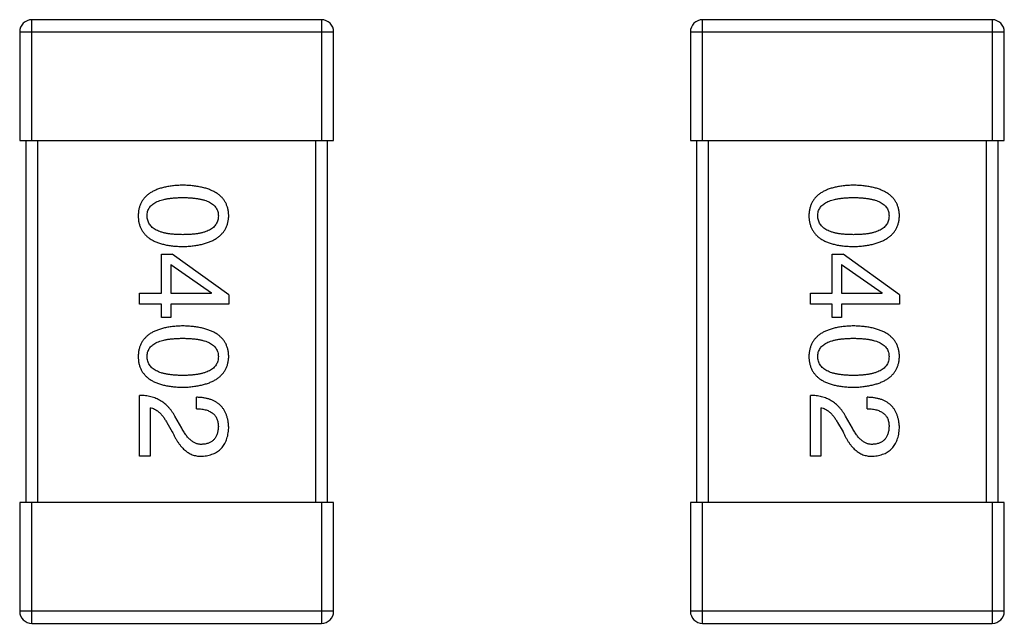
# Model space of a CAD drawing. Header units: millimetres. Extents: x 134 to 283, y 142 to 332.
# Tile 9 of 145: x 161.47 to 163.1, y 207.49 to 208.49. Entities that reach past the tile are written whole.
import ezdxf

# ---------------------------------------------------------------- set-up
doc = ezdxf.new("R2010")
doc.units = ezdxf.units.MM
doc.header["$LTSCALE"] = 0.1
doc.layers.get('0').update_dxf_attribs({"linetype": 'CONTINUOUS'})

msp = doc.modelspace()

# ---------------------------------------------------------------- linework, layer by layer
at = {"color": 7, "linetype": 'Continuous'}
for p, q in [((161.4903, 208.2901), (161.4903, 208.4901)), ((161.9703, 208.4901), (161.4903, 208.4901)), ((161.9703, 208.4901), (161.9703, 208.2901)), ((162.6013, 208.2901), (162.6013, 208.4901)), ((163.0813, 208.4901), (162.6013, 208.4901)), ((163.0813, 208.4901), (163.0813, 208.2901)), ((161.4703, 208.4701), (161.4703, 208.2901)), ((161.4703, 208.4701), (161.9903, 208.4701)), ((161.9903, 208.2901), (161.9903, 208.4701)), ((162.5813, 208.4701), (162.5813, 208.2901)), ((162.5813, 208.4701), (163.1013, 208.4701)), ((163.1013, 208.2901), (163.1013, 208.4701)), ((161.4703, 208.2901), (161.9903, 208.2901)), ((161.4803, 208.2901), (161.4803, 207.6901)), ((161.5003, 207.6901), (161.5003, 208.2901)), ((161.9603, 208.2901), (161.9603, 207.6901)), ((161.9803, 207.6901), (161.9803, 208.2901)), ((162.5813, 208.2901), (163.1013, 208.2901)), ((162.5913, 208.2901), (162.5913, 207.6901)), ((162.6113, 207.6901), (162.6113, 208.2901)), ((163.0713, 208.2901), (163.0713, 207.6901)), ((163.0913, 207.6901), (163.0913, 208.2901)), ((161.7051, 208.0371), (161.7051, 208.1018)), ((161.7051, 208.1018), (161.7231, 208.1018)), ((161.8166, 208.0346), (161.7231, 208.1018)), ((162.8161, 208.0371), (162.8161, 208.1018)), ((162.8161, 208.1018), (162.8341, 208.1018)), ((162.9276, 208.0346), (162.8341, 208.1018)), ((161.7207, 208.0846), (161.7207, 208.0371)), ((161.7207, 208.0846), (161.7879, 208.0379)), ((162.8316, 208.0846), (162.8316, 208.0371)), ((162.8316, 208.0846), (162.8989, 208.0379)), ((161.669, 208.019), (161.669, 208.0371)), ((161.669, 208.0371), (161.7051, 208.0371)), ((161.7207, 208.0371), (161.7879, 208.0371)), ((161.7879, 208.0371), (161.7879, 208.0379)), ((161.8166, 208.0346), (161.8166, 208.019)), ((162.78, 208.019), (162.78, 208.0371)), ((162.78, 208.0371), (162.8161, 208.0371)), ((162.8316, 208.0371), (162.8989, 208.0371)), ((162.8989, 208.0371), (162.8989, 208.0379)), ((162.9276, 208.0346), (162.9276, 208.019)), ((161.7051, 208.019), (161.669, 208.019)), ((161.7051, 207.9969), (161.7051, 208.019)), ((161.7207, 208.019), (161.7207, 207.9969)), ((161.8166, 208.019), (161.7207, 208.019)), ((162.8161, 208.019), (162.78, 208.019)), ((162.8161, 207.9969), (162.8161, 208.019)), ((162.8316, 208.019), (162.8316, 207.9969)), ((162.9276, 208.019), (162.8316, 208.019)), ((161.7207, 207.9969), (161.7051, 207.9969)), ((162.8316, 207.9969), (162.8161, 207.9969)), ((161.669, 207.767), (161.669, 207.8678)), ((161.7633, 207.8457), (161.7633, 207.8646)), ((162.78, 207.767), (162.78, 207.8678)), ((162.8743, 207.8457), (162.8743, 207.8646)), ((161.6862, 207.8473), (161.6862, 207.767)), ((162.7972, 207.8473), (162.7972, 207.767)), ((161.7141, 207.8228), (161.7231, 207.8072)), ((161.7387, 207.8137), (161.7272, 207.8334)), ((162.8251, 207.8228), (162.8341, 207.8072)), ((162.8497, 207.8137), (162.8382, 207.8334)), ((161.6862, 207.767), (161.669, 207.767)), ((162.7972, 207.767), (162.78, 207.767)), ((161.4703, 207.6901), (161.4703, 207.5101)), ((161.9903, 207.6901), (161.4703, 207.6901)), ((161.4903, 207.4901), (161.4903, 207.6901)), ((161.9703, 207.6901), (161.9703, 207.4901)), ((161.9903, 207.5101), (161.9903, 207.6901)), ((162.5813, 207.6901), (162.5813, 207.5101)), ((163.1013, 207.6901), (162.5813, 207.6901)), ((162.6013, 207.4901), (162.6013, 207.6901)), ((163.0813, 207.6901), (163.0813, 207.4901)), ((163.1013, 207.5101), (163.1013, 207.6901)), ((161.9903, 207.5101), (161.4703, 207.5101)), ((163.1013, 207.5101), (162.5813, 207.5101)), ((161.4903, 207.4901), (161.9703, 207.4901)), ((162.6013, 207.4901), (163.0813, 207.4901))]:
    msp.add_line(p, q, dxfattribs=at)
for centre, start, end in [((161.4903, 208.4701), 90, 180), ((161.9703, 208.4701), 0, 90), ((162.6013, 208.4701), 90, 180), ((163.0813, 208.4701), 0, 90), ((161.4903, 207.5101), 180, 270), ((161.9703, 207.5101), 270, 0), ((162.6013, 207.5101), 180, 270), ((163.0813, 207.5101), 270, 0)]:
    msp.add_arc(centre, 0.02, start, end, dxfattribs=at)
for points, knots in [([(161.7403, 208.2159), (161.7374, 208.2158), (161.7317, 208.2156), (161.7234, 208.2149), (161.7157, 208.2138), (161.7085, 208.2122), (161.7019, 208.2104), (161.6958, 208.2081), (161.6903, 208.2055), (161.6854, 208.2025), (161.681, 208.1992), (161.6773, 208.1954), (161.674, 208.1913), (161.6714, 208.1867), (161.6693, 208.1819), (161.6678, 208.1766), (161.6668, 208.171), (161.6667, 208.1671), (161.6666, 208.1651)], [0, 0, 0, 0, 0.087693, 0.170223, 0.247496, 0.319826, 0.387768, 0.451403, 0.511459, 0.568358, 0.622671, 0.675251, 0.726739, 0.778422, 0.830759, 0.884394, 0.940865, 1, 1, 1, 1]), ([(161.8166, 208.1651), (161.8165, 208.1671), (161.8163, 208.171), (161.8153, 208.1766), (161.8137, 208.1819), (161.8116, 208.1868), (161.8089, 208.1913), (161.8055, 208.1954), (161.8016, 208.1992), (161.7971, 208.2025), (161.792, 208.2055), (161.7863, 208.2081), (161.7801, 208.2104), (161.7732, 208.2122), (161.7658, 208.2138), (161.7579, 208.2149), (161.7493, 208.2156), (161.7434, 208.2158), (161.7403, 208.2159)], [0, 0, 0, 0, 0.057911, 0.113262, 0.165956, 0.217443, 0.268511, 0.319665, 0.372, 0.426129, 0.483365, 0.543779, 0.607756, 0.676562, 0.749704, 0.827713, 0.911177, 1, 1, 1, 1]), ([(162.8513, 208.2159), (162.8484, 208.2158), (162.8427, 208.2156), (162.8344, 208.2149), (162.8266, 208.2138), (162.8195, 208.2122), (162.8129, 208.2104), (162.8068, 208.2081), (162.8013, 208.2055), (162.7964, 208.2025), (162.792, 208.1992), (162.7882, 208.1954), (162.785, 208.1913), (162.7824, 208.1867), (162.7803, 208.1819), (162.7788, 208.1766), (162.7778, 208.171), (162.7776, 208.1671), (162.7776, 208.1651)], [0, 0, 0, 0, 0.087693, 0.170223, 0.247496, 0.319826, 0.387768, 0.451403, 0.511459, 0.568358, 0.622671, 0.675251, 0.726739, 0.778422, 0.830759, 0.884394, 0.940865, 1, 1, 1, 1]), ([(162.9276, 208.1651), (162.9275, 208.1671), (162.9273, 208.171), (162.9263, 208.1766), (162.9247, 208.1819), (162.9226, 208.1868), (162.9198, 208.1913), (162.9165, 208.1954), (162.9126, 208.1992), (162.9081, 208.2025), (162.903, 208.2055), (162.8973, 208.2081), (162.8911, 208.2104), (162.8842, 208.2122), (162.8768, 208.2138), (162.8688, 208.2149), (162.8603, 208.2156), (162.8544, 208.2158), (162.8513, 208.2159)], [0, 0, 0, 0, 0.057911, 0.113262, 0.165956, 0.217443, 0.268511, 0.319665, 0.372, 0.426129, 0.483365, 0.543779, 0.607756, 0.676562, 0.749704, 0.827713, 0.911177, 1, 1, 1, 1]), ([(161.6813, 208.1651), (161.6814, 208.1663), (161.6815, 208.1687), (161.6821, 208.1722), (161.6833, 208.1755), (161.685, 208.1784), (161.687, 208.1812), (161.6896, 208.1837), (161.6926, 208.1859), (161.6961, 208.1879), (161.7001, 208.1897), (161.7045, 208.1913), (161.7093, 208.1925), (161.7146, 208.1936), (161.7204, 208.1944), (161.7266, 208.195), (161.7333, 208.1954), (161.738, 208.1954), (161.7403, 208.1954)], [0, 0, 0, 0, 0.049766, 0.097012, 0.143225, 0.188786, 0.235079, 0.282962, 0.333687, 0.387747, 0.445963, 0.508657, 0.576545, 0.649868, 0.72822, 0.812712, 0.903543, 1, 1, 1, 1]), ([(161.7403, 208.1954), (161.7427, 208.1954), (161.7473, 208.1954), (161.754, 208.195), (161.7603, 208.1944), (161.766, 208.1936), (161.7713, 208.1925), (161.7762, 208.1913), (161.7806, 208.1897), (161.7845, 208.1879), (161.788, 208.1859), (161.7911, 208.1837), (161.7936, 208.1812), (161.7957, 208.1784), (161.7974, 208.1754), (161.7985, 208.1722), (161.7992, 208.1687), (161.7993, 208.1663), (161.7994, 208.1651)], [0, 0, 0, 0, 0.096452, 0.187278, 0.271765, 0.350519, 0.423437, 0.491321, 0.554011, 0.612224, 0.666281, 0.717003, 0.764884, 0.811423, 0.856783, 0.902993, 0.950236, 1, 1, 1, 1]), ([(162.7923, 208.1651), (162.7924, 208.1663), (162.7924, 208.1687), (162.7931, 208.1722), (162.7943, 208.1755), (162.796, 208.1784), (162.798, 208.1812), (162.8006, 208.1837), (162.8036, 208.1859), (162.8071, 208.1879), (162.8111, 208.1897), (162.8154, 208.1913), (162.8203, 208.1925), (162.8256, 208.1936), (162.8314, 208.1944), (162.8376, 208.195), (162.8443, 208.1954), (162.8489, 208.1954), (162.8513, 208.1954)], [0, 0, 0, 0, 0.049766, 0.097012, 0.143225, 0.188786, 0.235079, 0.282962, 0.333687, 0.387747, 0.445963, 0.508657, 0.576545, 0.649868, 0.72822, 0.812712, 0.903543, 1, 1, 1, 1]), ([(162.8513, 208.1954), (162.8537, 208.1954), (162.8583, 208.1954), (162.865, 208.195), (162.8713, 208.1944), (162.877, 208.1936), (162.8823, 208.1925), (162.8872, 208.1913), (162.8916, 208.1897), (162.8955, 208.1879), (162.899, 208.1859), (162.9021, 208.1837), (162.9046, 208.1812), (162.9067, 208.1784), (162.9084, 208.1754), (162.9095, 208.1722), (162.9102, 208.1687), (162.9103, 208.1663), (162.9103, 208.1651)], [0, 0, 0, 0, 0.096452, 0.187278, 0.271765, 0.350519, 0.423437, 0.491321, 0.554011, 0.612224, 0.666281, 0.717003, 0.764884, 0.811423, 0.856783, 0.902993, 0.950236, 1, 1, 1, 1]), ([(161.6666, 208.1651), (161.6667, 208.1631), (161.6668, 208.1592), (161.6678, 208.1536), (161.6693, 208.1484), (161.6714, 208.1435), (161.674, 208.1389), (161.6773, 208.1348), (161.6811, 208.131), (161.6854, 208.1277), (161.6904, 208.1247), (161.6958, 208.1221), (161.7019, 208.1198), (161.7085, 208.118), (161.7157, 208.1164), (161.7234, 208.1153), (161.7317, 208.1146), (161.7374, 208.1144), (161.7403, 208.1143)], [0, 0, 0, 0, 0.059134, 0.115603, 0.169236, 0.221572, 0.273254, 0.32474, 0.377319, 0.431815, 0.488555, 0.548609, 0.612242, 0.680182, 0.75251, 0.829782, 0.91231, 1, 1, 1, 1]), ([(161.7403, 208.134), (161.738, 208.134), (161.7334, 208.134), (161.7268, 208.1344), (161.7207, 208.135), (161.715, 208.1358), (161.7097, 208.1369), (161.7048, 208.1382), (161.7005, 208.1398), (161.6965, 208.1416), (161.693, 208.1437), (161.69, 208.146), (161.6874, 208.1486), (161.6853, 208.1514), (161.6836, 208.1545), (161.6823, 208.1578), (161.6816, 208.1614), (161.6814, 208.1638), (161.6813, 208.1651)], [0, 0, 0, 0, 0.094834, 0.184067, 0.267029, 0.344713, 0.417334, 0.484367, 0.546941, 0.604717, 0.65953, 0.710539, 0.759381, 0.806382, 0.853027, 0.900623, 0.949121, 1, 1, 1, 1]), ([(161.7403, 208.1143), (161.7434, 208.1144), (161.7492, 208.1147), (161.7577, 208.1155), (161.7656, 208.1167), (161.7729, 208.1183), (161.7797, 208.1202), (161.7859, 208.1224), (161.7916, 208.1251), (161.7967, 208.1281), (161.8012, 208.1315), (161.8051, 208.1352), (161.8085, 208.1393), (161.8113, 208.1437), (161.8135, 208.1486), (161.8151, 208.1538), (161.8162, 208.1593), (161.8164, 208.1631), (161.8166, 208.1651)], [0, 0, 0, 0, 0.088475, 0.171606, 0.249595, 0.322626, 0.391327, 0.455765, 0.516374, 0.573675, 0.628522, 0.681161, 0.732559, 0.783563, 0.83504, 0.887639, 0.942585, 1, 1, 1, 1]), ([(161.7994, 208.1651), (161.7993, 208.1638), (161.7992, 208.1614), (161.7985, 208.1578), (161.7974, 208.1545), (161.7957, 208.1514), (161.7936, 208.1486), (161.7911, 208.146), (161.788, 208.1437), (161.7846, 208.1416), (161.7806, 208.1398), (161.7762, 208.1382), (161.7713, 208.1369), (161.766, 208.1358), (161.7603, 208.135), (161.754, 208.1344), (161.7473, 208.134), (161.7427, 208.134), (161.7403, 208.134)], [0, 0, 0, 0, 0.050604, 0.098688, 0.145699, 0.191791, 0.238625, 0.286717, 0.337546, 0.391814, 0.449755, 0.512106, 0.579685, 0.652048, 0.730262, 0.814146, 0.904281, 1, 1, 1, 1]), ([(162.7776, 208.1651), (162.7776, 208.1631), (162.7778, 208.1592), (162.7788, 208.1536), (162.7803, 208.1484), (162.7824, 208.1435), (162.785, 208.1389), (162.7882, 208.1348), (162.792, 208.131), (162.7964, 208.1277), (162.8013, 208.1247), (162.8068, 208.1221), (162.8129, 208.1198), (162.8195, 208.118), (162.8266, 208.1164), (162.8344, 208.1153), (162.8427, 208.1146), (162.8484, 208.1144), (162.8513, 208.1143)], [0, 0, 0, 0, 0.059134, 0.115603, 0.169236, 0.221572, 0.273254, 0.32474, 0.377319, 0.431815, 0.488555, 0.548609, 0.612242, 0.680182, 0.75251, 0.829782, 0.91231, 1, 1, 1, 1]), ([(162.8513, 208.134), (162.849, 208.134), (162.8444, 208.134), (162.8378, 208.1344), (162.8317, 208.135), (162.8259, 208.1358), (162.8207, 208.1369), (162.8158, 208.1382), (162.8115, 208.1398), (162.8075, 208.1416), (162.804, 208.1437), (162.801, 208.146), (162.7984, 208.1486), (162.7962, 208.1514), (162.7946, 208.1545), (162.7933, 208.1578), (162.7925, 208.1614), (162.7924, 208.1638), (162.7923, 208.1651)], [0, 0, 0, 0, 0.094834, 0.184067, 0.267029, 0.344713, 0.417334, 0.484367, 0.546941, 0.604717, 0.65953, 0.710539, 0.759381, 0.806382, 0.853027, 0.900623, 0.949121, 1, 1, 1, 1]), ([(162.8513, 208.1143), (162.8543, 208.1144), (162.8602, 208.1147), (162.8687, 208.1155), (162.8766, 208.1167), (162.8839, 208.1183), (162.8907, 208.1202), (162.8969, 208.1224), (162.9026, 208.1251), (162.9077, 208.1281), (162.9122, 208.1315), (162.9161, 208.1352), (162.9195, 208.1393), (162.9223, 208.1437), (162.9245, 208.1486), (162.9261, 208.1538), (162.9272, 208.1593), (162.9274, 208.1631), (162.9276, 208.1651)], [0, 0, 0, 0, 0.088475, 0.171606, 0.249595, 0.322626, 0.391327, 0.455765, 0.516374, 0.573675, 0.628522, 0.681161, 0.732559, 0.783563, 0.83504, 0.887639, 0.942585, 1, 1, 1, 1]), ([(162.9103, 208.1651), (162.9103, 208.1638), (162.9102, 208.1614), (162.9095, 208.1578), (162.9084, 208.1545), (162.9067, 208.1514), (162.9046, 208.1486), (162.9021, 208.146), (162.899, 208.1437), (162.8955, 208.1416), (162.8916, 208.1398), (162.8872, 208.1382), (162.8823, 208.1369), (162.877, 208.1358), (162.8713, 208.135), (162.865, 208.1344), (162.8583, 208.134), (162.8537, 208.134), (162.8513, 208.134)], [0, 0, 0, 0, 0.050604, 0.098688, 0.145699, 0.191791, 0.238625, 0.286717, 0.337546, 0.391814, 0.449755, 0.512106, 0.579685, 0.652048, 0.730262, 0.814146, 0.904281, 1, 1, 1, 1]), ([(161.7403, 207.9828), (161.7374, 207.9827), (161.7317, 207.9825), (161.7234, 207.9817), (161.7157, 207.9806), (161.7085, 207.9791), (161.7019, 207.9772), (161.6958, 207.975), (161.6903, 207.9724), (161.6854, 207.9694), (161.681, 207.966), (161.6773, 207.9623), (161.674, 207.9581), (161.6714, 207.9536), (161.6693, 207.9487), (161.6678, 207.9434), (161.6668, 207.9378), (161.6667, 207.9339), (161.6666, 207.9319)], [0, 0, 0, 0, 0.087693, 0.170223, 0.247496, 0.319826, 0.387768, 0.451403, 0.511459, 0.568358, 0.622671, 0.675251, 0.726739, 0.778422, 0.830759, 0.884394, 0.940865, 1, 1, 1, 1]), ([(161.8166, 207.9319), (161.8165, 207.9339), (161.8163, 207.9378), (161.8153, 207.9435), (161.8137, 207.9487), (161.8116, 207.9536), (161.8089, 207.9581), (161.8055, 207.9623), (161.8016, 207.966), (161.7971, 207.9694), (161.792, 207.9724), (161.7863, 207.975), (161.7801, 207.9772), (161.7732, 207.9791), (161.7658, 207.9806), (161.7579, 207.9817), (161.7493, 207.9825), (161.7434, 207.9827), (161.7403, 207.9828)], [0, 0, 0, 0, 0.057911, 0.113262, 0.165956, 0.217443, 0.268511, 0.319665, 0.372, 0.426129, 0.483365, 0.543779, 0.607756, 0.676562, 0.749704, 0.827713, 0.911177, 1, 1, 1, 1]), ([(162.8513, 207.9828), (162.8484, 207.9827), (162.8427, 207.9825), (162.8344, 207.9817), (162.8266, 207.9806), (162.8195, 207.9791), (162.8129, 207.9772), (162.8068, 207.975), (162.8013, 207.9724), (162.7964, 207.9694), (162.792, 207.966), (162.7882, 207.9623), (162.785, 207.9581), (162.7824, 207.9536), (162.7803, 207.9487), (162.7788, 207.9434), (162.7778, 207.9378), (162.7776, 207.9339), (162.7776, 207.9319)], [0, 0, 0, 0, 0.087693, 0.170223, 0.247496, 0.319826, 0.387768, 0.451403, 0.511459, 0.568358, 0.622671, 0.675251, 0.726739, 0.778422, 0.830759, 0.884394, 0.940865, 1, 1, 1, 1]), ([(162.9276, 207.9319), (162.9275, 207.9339), (162.9273, 207.9378), (162.9263, 207.9435), (162.9247, 207.9487), (162.9226, 207.9536), (162.9198, 207.9581), (162.9165, 207.9623), (162.9126, 207.966), (162.9081, 207.9694), (162.903, 207.9724), (162.8973, 207.975), (162.8911, 207.9772), (162.8842, 207.9791), (162.8768, 207.9806), (162.8688, 207.9817), (162.8603, 207.9825), (162.8544, 207.9827), (162.8513, 207.9828)], [0, 0, 0, 0, 0.057911, 0.113262, 0.165956, 0.217443, 0.268511, 0.319665, 0.372, 0.426129, 0.483365, 0.543779, 0.607756, 0.676562, 0.749704, 0.827713, 0.911177, 1, 1, 1, 1]), ([(161.6813, 207.9319), (161.6814, 207.9332), (161.6815, 207.9356), (161.6821, 207.9391), (161.6833, 207.9423), (161.685, 207.9453), (161.687, 207.948), (161.6896, 207.9505), (161.6926, 207.9528), (161.6961, 207.9548), (161.7001, 207.9566), (161.7045, 207.9581), (161.7093, 207.9594), (161.7146, 207.9605), (161.7204, 207.9613), (161.7266, 207.9618), (161.7333, 207.9622), (161.738, 207.9623), (161.7403, 207.9623)], [0, 0, 0, 0, 0.049766, 0.097012, 0.143225, 0.188786, 0.235079, 0.282962, 0.333687, 0.387747, 0.445963, 0.508657, 0.576545, 0.649868, 0.72822, 0.812712, 0.903543, 1, 1, 1, 1]), ([(161.7403, 207.9623), (161.7427, 207.9623), (161.7473, 207.9622), (161.754, 207.9618), (161.7603, 207.9613), (161.766, 207.9605), (161.7713, 207.9594), (161.7762, 207.9581), (161.7806, 207.9566), (161.7845, 207.9548), (161.788, 207.9528), (161.7911, 207.9506), (161.7936, 207.948), (161.7957, 207.9453), (161.7974, 207.9423), (161.7985, 207.9391), (161.7992, 207.9356), (161.7993, 207.9332), (161.7994, 207.9319)], [0, 0, 0, 0, 0.096452, 0.187278, 0.271765, 0.350519, 0.423437, 0.491321, 0.554011, 0.612224, 0.666281, 0.717003, 0.764884, 0.811423, 0.856783, 0.902993, 0.950236, 1, 1, 1, 1]), ([(162.7923, 207.9319), (162.7924, 207.9332), (162.7924, 207.9356), (162.7931, 207.9391), (162.7943, 207.9423), (162.796, 207.9453), (162.798, 207.948), (162.8006, 207.9505), (162.8036, 207.9528), (162.8071, 207.9548), (162.8111, 207.9566), (162.8154, 207.9581), (162.8203, 207.9594), (162.8256, 207.9605), (162.8314, 207.9613), (162.8376, 207.9618), (162.8443, 207.9622), (162.8489, 207.9623), (162.8513, 207.9623)], [0, 0, 0, 0, 0.049766, 0.097012, 0.143225, 0.188786, 0.235079, 0.282962, 0.333687, 0.387747, 0.445963, 0.508657, 0.576545, 0.649868, 0.72822, 0.812712, 0.903543, 1, 1, 1, 1]), ([(162.8513, 207.9623), (162.8537, 207.9623), (162.8583, 207.9622), (162.865, 207.9618), (162.8713, 207.9613), (162.877, 207.9605), (162.8823, 207.9594), (162.8872, 207.9581), (162.8916, 207.9566), (162.8955, 207.9548), (162.899, 207.9528), (162.9021, 207.9506), (162.9046, 207.948), (162.9067, 207.9453), (162.9084, 207.9423), (162.9095, 207.9391), (162.9102, 207.9356), (162.9103, 207.9332), (162.9103, 207.9319)], [0, 0, 0, 0, 0.096452, 0.187278, 0.271765, 0.350519, 0.423437, 0.491321, 0.554011, 0.612224, 0.666281, 0.717003, 0.764884, 0.811423, 0.856783, 0.902993, 0.950236, 1, 1, 1, 1]), ([(161.6666, 207.9319), (161.6667, 207.93), (161.6668, 207.9261), (161.6678, 207.9205), (161.6693, 207.9152), (161.6714, 207.9103), (161.674, 207.9058), (161.6773, 207.9016), (161.6811, 207.8979), (161.6854, 207.8945), (161.6904, 207.8915), (161.6958, 207.8889), (161.7019, 207.8867), (161.7085, 207.8848), (161.7157, 207.8833), (161.7234, 207.8822), (161.7317, 207.8814), (161.7374, 207.8812), (161.7403, 207.8811)], [0, 0, 0, 0, 0.059134, 0.115603, 0.169236, 0.221572, 0.273254, 0.32474, 0.377319, 0.431815, 0.488555, 0.548609, 0.612242, 0.680182, 0.75251, 0.829782, 0.91231, 1, 1, 1, 1]), ([(161.7403, 207.9008), (161.738, 207.9008), (161.7334, 207.9009), (161.7268, 207.9012), (161.7207, 207.9018), (161.715, 207.9027), (161.7097, 207.9037), (161.7048, 207.9051), (161.7005, 207.9066), (161.6965, 207.9085), (161.693, 207.9106), (161.69, 207.9129), (161.6874, 207.9154), (161.6853, 207.9183), (161.6836, 207.9213), (161.6823, 207.9247), (161.6816, 207.9282), (161.6814, 207.9307), (161.6813, 207.9319)], [0, 0, 0, 0, 0.094834, 0.184067, 0.267029, 0.344713, 0.417334, 0.484367, 0.546941, 0.604717, 0.65953, 0.710539, 0.759381, 0.806382, 0.853027, 0.900623, 0.949121, 1, 1, 1, 1]), ([(161.7994, 207.9319), (161.7993, 207.9307), (161.7992, 207.9282), (161.7985, 207.9247), (161.7974, 207.9213), (161.7957, 207.9183), (161.7936, 207.9155), (161.7911, 207.9129), (161.788, 207.9106), (161.7846, 207.9085), (161.7806, 207.9067), (161.7762, 207.9051), (161.7713, 207.9038), (161.766, 207.9027), (161.7603, 207.9018), (161.754, 207.9012), (161.7473, 207.9009), (161.7427, 207.9008), (161.7403, 207.9008)], [0, 0, 0, 0, 0.050604, 0.098688, 0.145699, 0.191791, 0.238625, 0.286717, 0.337546, 0.391814, 0.449755, 0.512106, 0.579685, 0.652048, 0.730262, 0.814146, 0.904281, 1, 1, 1, 1]), ([(161.7403, 207.8811), (161.7434, 207.8813), (161.7492, 207.8815), (161.7577, 207.8824), (161.7656, 207.8836), (161.7729, 207.8851), (161.7797, 207.887), (161.7859, 207.8893), (161.7916, 207.8919), (161.7967, 207.8949), (161.8012, 207.8983), (161.8051, 207.902), (161.8085, 207.9061), (161.8113, 207.9106), (161.8135, 207.9154), (161.8151, 207.9206), (161.8162, 207.9262), (161.8164, 207.93), (161.8166, 207.9319)], [0, 0, 0, 0, 0.088475, 0.171606, 0.249595, 0.322626, 0.391327, 0.455765, 0.516374, 0.573675, 0.628522, 0.681161, 0.732559, 0.783563, 0.83504, 0.887639, 0.942585, 1, 1, 1, 1]), ([(162.7776, 207.9319), (162.7776, 207.93), (162.7778, 207.9261), (162.7788, 207.9205), (162.7803, 207.9152), (162.7824, 207.9103), (162.785, 207.9058), (162.7882, 207.9016), (162.792, 207.8979), (162.7964, 207.8945), (162.8013, 207.8915), (162.8068, 207.8889), (162.8129, 207.8867), (162.8195, 207.8848), (162.8266, 207.8833), (162.8344, 207.8822), (162.8427, 207.8814), (162.8484, 207.8812), (162.8513, 207.8811)], [0, 0, 0, 0, 0.059134, 0.115603, 0.169236, 0.221572, 0.273254, 0.32474, 0.377319, 0.431815, 0.488555, 0.548609, 0.612242, 0.680182, 0.75251, 0.829782, 0.91231, 1, 1, 1, 1]), ([(162.8513, 207.9008), (162.849, 207.9008), (162.8444, 207.9009), (162.8378, 207.9012), (162.8317, 207.9018), (162.8259, 207.9027), (162.8207, 207.9037), (162.8158, 207.9051), (162.8115, 207.9066), (162.8075, 207.9085), (162.804, 207.9106), (162.801, 207.9129), (162.7984, 207.9154), (162.7962, 207.9183), (162.7946, 207.9213), (162.7933, 207.9247), (162.7925, 207.9282), (162.7924, 207.9307), (162.7923, 207.9319)], [0, 0, 0, 0, 0.094834, 0.184067, 0.267029, 0.344713, 0.417334, 0.484367, 0.546941, 0.604717, 0.65953, 0.710539, 0.759381, 0.806382, 0.853027, 0.900623, 0.949121, 1, 1, 1, 1]), ([(162.9103, 207.9319), (162.9103, 207.9307), (162.9102, 207.9282), (162.9095, 207.9247), (162.9084, 207.9213), (162.9067, 207.9183), (162.9046, 207.9155), (162.9021, 207.9129), (162.899, 207.9106), (162.8955, 207.9085), (162.8916, 207.9067), (162.8872, 207.9051), (162.8823, 207.9038), (162.877, 207.9027), (162.8713, 207.9018), (162.865, 207.9012), (162.8583, 207.9009), (162.8537, 207.9008), (162.8513, 207.9008)], [0, 0, 0, 0, 0.050604, 0.098688, 0.145699, 0.191791, 0.238625, 0.286717, 0.337546, 0.391814, 0.449755, 0.512106, 0.579685, 0.652048, 0.730262, 0.814146, 0.904281, 1, 1, 1, 1]), ([(162.8513, 207.8811), (162.8543, 207.8813), (162.8602, 207.8815), (162.8687, 207.8824), (162.8766, 207.8836), (162.8839, 207.8851), (162.8907, 207.887), (162.8969, 207.8893), (162.9026, 207.8919), (162.9077, 207.8949), (162.9122, 207.8983), (162.9161, 207.902), (162.9195, 207.9061), (162.9223, 207.9106), (162.9245, 207.9154), (162.9261, 207.9206), (162.9272, 207.9262), (162.9274, 207.93), (162.9276, 207.9319)], [0, 0, 0, 0, 0.088475, 0.171606, 0.249595, 0.322626, 0.391327, 0.455765, 0.516374, 0.573675, 0.628522, 0.681161, 0.732559, 0.783563, 0.83504, 0.887639, 0.942585, 1, 1, 1, 1]), ([(161.7272, 207.8334), (161.7265, 207.8348), (161.725, 207.8375), (161.7224, 207.8413), (161.7198, 207.8449), (161.7169, 207.8482), (161.7138, 207.8512), (161.7106, 207.854), (161.7073, 207.8566), (161.7037, 207.8589), (161.6999, 207.8609), (161.696, 207.8627), (161.692, 207.8642), (161.6877, 207.8654), (161.6833, 207.8664), (161.6787, 207.8671), (161.6739, 207.8676), (161.6707, 207.8678), (161.669, 207.8678)], [0, 0, 0, 0, 0.065828, 0.130094, 0.192451, 0.254037, 0.313974, 0.373757, 0.433048, 0.492243, 0.551902, 0.611758, 0.672678, 0.734814, 0.798569, 0.863693, 0.930488, 1, 1, 1, 1]), ([(161.8166, 207.8137), (161.8165, 207.8158), (161.8163, 207.8197), (161.8155, 207.8254), (161.8143, 207.8307), (161.8127, 207.8356), (161.8107, 207.8402), (161.8084, 207.8443), (161.8057, 207.8481), (161.8025, 207.8515), (161.7989, 207.8545), (161.795, 207.8571), (161.7907, 207.8593), (161.7859, 207.8612), (161.7808, 207.8626), (161.7753, 207.8637), (161.7694, 207.8643), (161.7654, 207.8645), (161.7633, 207.8646)], [0, 0, 0, 0, 0.07282, 0.141057, 0.2062, 0.267672, 0.326735, 0.383519, 0.439188, 0.494454, 0.549628, 0.605958, 0.66397, 0.72402, 0.787502, 0.854127, 0.925065, 1, 1, 1, 1]), ([(162.8382, 207.8334), (162.8374, 207.8348), (162.8359, 207.8375), (162.8334, 207.8413), (162.8307, 207.8449), (162.8278, 207.8482), (162.8248, 207.8512), (162.8216, 207.854), (162.8182, 207.8566), (162.8147, 207.8589), (162.8109, 207.8609), (162.807, 207.8627), (162.803, 207.8642), (162.7987, 207.8654), (162.7943, 207.8664), (162.7897, 207.8671), (162.7849, 207.8676), (162.7817, 207.8678), (162.78, 207.8678)], [0, 0, 0, 0, 0.065828, 0.130094, 0.192451, 0.254037, 0.313974, 0.373757, 0.433048, 0.492243, 0.551902, 0.611758, 0.672678, 0.734814, 0.798569, 0.863693, 0.930488, 1, 1, 1, 1]), ([(162.9276, 207.8137), (162.9275, 207.8158), (162.9273, 207.8197), (162.9264, 207.8254), (162.9253, 207.8307), (162.9237, 207.8356), (162.9217, 207.8402), (162.9194, 207.8443), (162.9166, 207.8481), (162.9135, 207.8515), (162.9099, 207.8545), (162.906, 207.8571), (162.9016, 207.8593), (162.8969, 207.8612), (162.8918, 207.8626), (162.8863, 207.8637), (162.8804, 207.8643), (162.8764, 207.8645), (162.8743, 207.8646)], [0, 0, 0, 0, 0.07282, 0.141057, 0.2062, 0.267672, 0.326735, 0.383519, 0.439188, 0.494454, 0.549628, 0.605958, 0.66397, 0.72402, 0.787502, 0.854127, 0.925065, 1, 1, 1, 1]), ([(161.6862, 207.8473), (161.6875, 207.8471), (161.6902, 207.8466), (161.6939, 207.8449), (161.6976, 207.8428), (161.7011, 207.84), (161.7046, 207.8366), (161.7079, 207.8325), (161.7111, 207.8279), (161.7131, 207.8245), (161.7141, 207.8228)], [0, 0, 0, 0, 0.103034, 0.208166, 0.318255, 0.434664, 0.559728, 0.695394, 0.841708, 1, 1, 1, 1]), ([(161.7633, 207.8457), (161.7647, 207.8456), (161.7676, 207.8455), (161.7717, 207.8451), (161.7755, 207.8445), (161.779, 207.8436), (161.7823, 207.8425), (161.7852, 207.8413), (161.7879, 207.8397), (161.7903, 207.838), (161.7925, 207.836), (161.7943, 207.8338), (161.7959, 207.8314), (161.7972, 207.8288), (161.7981, 207.8259), (161.7988, 207.8229), (161.7993, 207.8196), (161.7993, 207.8174), (161.7994, 207.8162)], [0, 0, 0, 0, 0.082594, 0.15978, 0.232961, 0.301462, 0.365595, 0.426678, 0.484662, 0.540809, 0.595146, 0.648401, 0.702272, 0.757102, 0.813447, 0.872233, 0.934055, 1, 1, 1, 1]), ([(162.7972, 207.8473), (162.7985, 207.8471), (162.8011, 207.8466), (162.8049, 207.8449), (162.8086, 207.8428), (162.8121, 207.84), (162.8156, 207.8366), (162.8189, 207.8325), (162.8221, 207.8279), (162.8241, 207.8245), (162.8251, 207.8228)], [0, 0, 0, 0, 0.103034, 0.208166, 0.318255, 0.434664, 0.559728, 0.695394, 0.841708, 1, 1, 1, 1]), ([(162.8743, 207.8457), (162.8757, 207.8456), (162.8786, 207.8455), (162.8826, 207.8451), (162.8865, 207.8445), (162.89, 207.8436), (162.8932, 207.8425), (162.8962, 207.8413), (162.8989, 207.8397), (162.9013, 207.838), (162.9035, 207.836), (162.9053, 207.8338), (162.9069, 207.8314), (162.9082, 207.8288), (162.9091, 207.8259), (162.9098, 207.8229), (162.9103, 207.8196), (162.9103, 207.8174), (162.9103, 207.8162)], [0, 0, 0, 0, 0.082594, 0.15978, 0.232961, 0.301462, 0.365595, 0.426678, 0.484662, 0.540809, 0.595146, 0.648401, 0.702272, 0.757102, 0.813447, 0.872233, 0.934055, 1, 1, 1, 1]), ([(161.7231, 207.8072), (161.7239, 207.8055), (161.7254, 207.8022), (161.7279, 207.7975), (161.7305, 207.7931), (161.7332, 207.789), (161.7359, 207.7853), (161.7388, 207.7819), (161.7417, 207.7789), (161.7448, 207.7762), (161.7479, 207.7739), (161.7511, 207.7719), (161.7544, 207.7702), (161.7578, 207.7688), (161.7613, 207.7679), (161.7649, 207.7672), (161.7686, 207.7669), (161.7711, 207.767), (161.7723, 207.767)], [0, 0, 0, 0, 0.082731, 0.161257, 0.236138, 0.307554, 0.375712, 0.440848, 0.502916, 0.562567, 0.619798, 0.675716, 0.73039, 0.78386, 0.837315, 0.890547, 0.944917, 1, 1, 1, 1]), ([(161.7731, 207.7867), (161.7723, 207.7866), (161.7707, 207.7865), (161.7683, 207.7867), (161.7659, 207.7871), (161.7636, 207.7877), (161.7613, 207.7886), (161.759, 207.7897), (161.7568, 207.791), (161.7546, 207.7926), (161.7525, 207.7944), (161.7504, 207.7965), (161.7484, 207.7988), (161.7463, 207.8013), (161.7444, 207.8041), (161.7424, 207.8071), (161.7405, 207.8103), (161.7393, 207.8126), (161.7387, 207.8137)], [0, 0, 0, 0, 0.052237, 0.103888, 0.155485, 0.207395, 0.259864, 0.31356, 0.369176, 0.4266, 0.486836, 0.550048, 0.61567, 0.685271, 0.75824, 0.834614, 0.915635, 1, 1, 1, 1]), ([(161.7723, 207.767), (161.774, 207.7672), (161.7773, 207.7674), (161.7821, 207.7682), (161.7866, 207.7693), (161.7907, 207.7708), (161.7946, 207.7726), (161.7982, 207.7746), (161.8014, 207.7771), (161.8043, 207.7799), (161.8069, 207.783), (161.8093, 207.7864), (161.8113, 207.7902), (161.813, 207.7943), (161.8143, 207.7987), (161.8154, 207.8034), (161.8162, 207.8085), (161.8164, 207.8119), (161.8166, 207.8137)], [0, 0, 0, 0, 0.070688, 0.137741, 0.201612, 0.262778, 0.321223, 0.378455, 0.434411, 0.490146, 0.546362, 0.603392, 0.662208, 0.723401, 0.787372, 0.85442, 0.925153, 1, 1, 1, 1]), ([(161.7994, 207.8162), (161.7993, 207.8151), (161.7992, 207.8129), (161.7988, 207.8097), (161.7982, 207.8067), (161.7975, 207.8039), (161.7965, 207.8014), (161.7953, 207.799), (161.794, 207.7968), (161.7924, 207.7948), (161.7907, 207.7931), (161.7887, 207.7915), (161.7866, 207.7902), (161.7843, 207.7891), (161.7818, 207.7882), (161.7791, 207.7874), (161.7762, 207.7869), (161.7741, 207.7868), (161.7731, 207.7867)], [0, 0, 0, 0, 0.076112, 0.148436, 0.216883, 0.281466, 0.34298, 0.402356, 0.459881, 0.51546, 0.571111, 0.62658, 0.683162, 0.741007, 0.801404, 0.863825, 0.930544, 1, 1, 1, 1]), ([(162.8341, 207.8072), (162.8349, 207.8055), (162.8364, 207.8022), (162.8389, 207.7975), (162.8415, 207.7931), (162.8442, 207.789), (162.8469, 207.7853), (162.8498, 207.7819), (162.8527, 207.7789), (162.8558, 207.7762), (162.8589, 207.7739), (162.8621, 207.7719), (162.8654, 207.7702), (162.8688, 207.7688), (162.8723, 207.7679), (162.8759, 207.7672), (162.8796, 207.7669), (162.882, 207.767), (162.8833, 207.767)], [0, 0, 0, 0, 0.082731, 0.161257, 0.236138, 0.307554, 0.375712, 0.440848, 0.502916, 0.562567, 0.619798, 0.675716, 0.73039, 0.78386, 0.837315, 0.890547, 0.944917, 1, 1, 1, 1]), ([(162.8841, 207.7867), (162.8833, 207.7866), (162.8817, 207.7865), (162.8793, 207.7867), (162.8769, 207.7871), (162.8745, 207.7877), (162.8723, 207.7886), (162.87, 207.7897), (162.8678, 207.791), (162.8656, 207.7926), (162.8635, 207.7944), (162.8614, 207.7965), (162.8593, 207.7988), (162.8573, 207.8013), (162.8553, 207.8041), (162.8534, 207.8071), (162.8515, 207.8103), (162.8503, 207.8126), (162.8497, 207.8137)], [0, 0, 0, 0, 0.052237, 0.103888, 0.155485, 0.207395, 0.259864, 0.31356, 0.369176, 0.4266, 0.486836, 0.550048, 0.61567, 0.685271, 0.75824, 0.834614, 0.915635, 1, 1, 1, 1]), ([(162.8833, 207.767), (162.885, 207.7672), (162.8883, 207.7674), (162.8931, 207.7682), (162.8975, 207.7693), (162.9017, 207.7708), (162.9056, 207.7726), (162.9091, 207.7746), (162.9124, 207.7771), (162.9153, 207.7799), (162.9179, 207.783), (162.9203, 207.7864), (162.9223, 207.7902), (162.924, 207.7943), (162.9253, 207.7987), (162.9264, 207.8034), (162.9272, 207.8085), (162.9274, 207.8119), (162.9276, 207.8137)], [0, 0, 0, 0, 0.070688, 0.137741, 0.201612, 0.262778, 0.321223, 0.378455, 0.434411, 0.490146, 0.546362, 0.603392, 0.662208, 0.723401, 0.787372, 0.85442, 0.925153, 1, 1, 1, 1]), ([(162.9103, 207.8162), (162.9103, 207.8151), (162.9102, 207.8129), (162.9098, 207.8097), (162.9092, 207.8067), (162.9085, 207.8039), (162.9075, 207.8014), (162.9063, 207.799), (162.9049, 207.7968), (162.9034, 207.7948), (162.9016, 207.7931), (162.8997, 207.7915), (162.8976, 207.7902), (162.8953, 207.7891), (162.8927, 207.7882), (162.89, 207.7874), (162.8871, 207.7869), (162.8851, 207.7868), (162.8841, 207.7867)], [0, 0, 0, 0, 0.076112, 0.148436, 0.216883, 0.281466, 0.34298, 0.402356, 0.459881, 0.51546, 0.571111, 0.62658, 0.683162, 0.741007, 0.801404, 0.863825, 0.930544, 1, 1, 1, 1])]:
    msp.add_open_spline(points, degree=3, knots=knots, dxfattribs=at)

doc.saveas('drawing.dxf')
